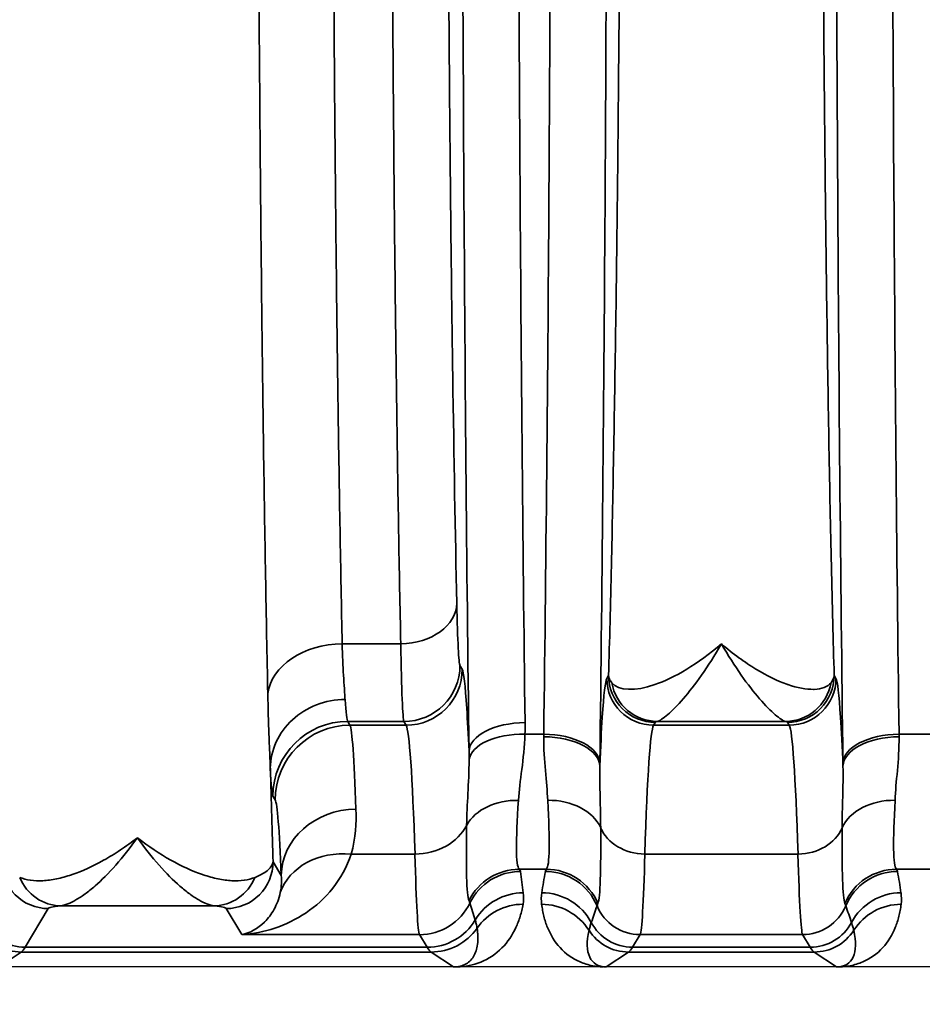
# Model space of a CAD drawing. Header units: millimetres. Extents: x 399 to 6233, y -1870 to 1602.
# Tile 161 of 256: x 5434 to 5444, y -568 to -557. Entities that reach past the tile are written whole.
import ezdxf

# ---------------------------------------------------------------- set-up
doc = ezdxf.new("R2010")
doc.units = ezdxf.units.MM
for name, color, linetype, lineweight in [('AM_5', 3, 'Continuous', 25), ('可見 (ISO)', 7, 'Continuous', 25), ('窄部可見 (ISO)', 7, 'Continuous', 35)]:
    doc.layers.add(name, color=color, linetype=linetype, lineweight=lineweight)
doc.styles.add('尺寸標註', font='romans.shx', dxfattribs={"bigfont": 'CHINESET.SHX'})
doc.dimstyles.new('CNS1$0', dxfattribs={"dimtxt": 2.5, "dimasz": 2.5, "dimexe": 1, "dimexo": 1, "dimgap": 1.5, "dimtad": 1, "dimtoh": 1, "dimdec": 1, "dimdsep": 46, "dimtxsty": '尺寸標註', "dimcen": 0, "dimclrd": 2, "dimclre": 2, "dimclrt": 1, "dimadec": 0, "dimazin": 2, "dimtp": 0.1, "dimtm": 0.1, "dimtfac": 0.71, "dimtdec": 1, "dimtmove": 0, "dimatfit": 0, "dimfxl": 0, "dimlwd": 13, "dimlwe": 13, "dimarcsym": 0})

# ---------------------------------------------------------------- blocks, each defined once
blk = doc.blocks.new('*D353')
at = {"layer": 'AM_5', "color": 2, "lineweight": 13}
for p, q in [((5378.359, -553.173), (5378.359, -588.806)), ((5539.059, -571.673), (5539.059, -588.806)), ((5536.559, -587.806), (5380.859, -587.806))]:
    blk.add_line(p, q, dxfattribs=at)
at = {"layer": 'AM_5', "color": 2, "lineweight": -2}
for points in [[(5380.859, -587.389), (5380.859, -588.223), (5378.359, -587.806)], [(5536.559, -587.389), (5536.559, -588.223), (5539.059, -587.806)]]:
    blk.add_solid(points, dxfattribs=at)
at = {"layer": 'Defpoints', "color": 0, "lineweight": -2}
for p in [(5378.359, -552.173), (5539.059, -570.673), (5378.359, -587.806)]:
    blk.add_point(p, dxfattribs=at)
at = {"layer": 'AM_5', "color": 1, "insert": (5458.709, -585.056), "char_height": 2.5, "attachment_point": 5, "style": '尺寸標註'}
blk.add_mtext('160.7', dxfattribs=at)

msp = doc.modelspace()

# ---------------------------------------------------------------- linework, layer by layer
at = {"layer": '可見 (ISO)'}
for p, q in [((5437.724, -562.673), (5437.724, -562.673)), ((5437.039, -566.923), (5437.039, -566.923)), ((5437.459, -566.923), (5437.459, -566.923)), ((5438.55, -566.923), (5438.55, -566.923)), ((5440.969, -566.923), (5440.969, -566.923)), ((5442.649, -566.923), (5442.649, -566.923)), ((5498.809, -567.573), (5394.309, -567.573))]:
    msp.add_line(p, q, dxfattribs=at)
for points, knots in [([(5438.979, -567.573), (5438.972, -567.573), (5438.964, -567.573), (5438.957, -567.573), (5438.951, -567.573), (5438.946, -567.573), (5438.942, -567.573)], [0.00000000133, 0.00000000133, 0.00000000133, 0.00000000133, 0.00002276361, 0.00002276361, 0.00002276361, 0.00004084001, 0.00004084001, 0.00004084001, 0.00004084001]), ([(5440.576, -567.573), (5440.57, -567.573), (5440.564, -567.573), (5440.557, -567.573), (5440.551, -567.573), (5440.546, -567.573), (5440.54, -567.573)], [-0.00000491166, -0.00000491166, -0.00000491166, -0.00000491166, 0.00001772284, 0.00001772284, 0.00001772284, 0.00003506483, 0.00003506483, 0.00003506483, 0.00003506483]), ([(5443.078, -567.573), (5443.071, -567.573), (5443.064, -567.573), (5443.057, -567.573), (5443.051, -567.573), (5443.046, -567.573), (5443.042, -567.573)], [0.00000000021, 0.00000000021, 0.00000000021, 0.00000000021, 0.00002113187, 0.00002113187, 0.00002113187, 0.0000394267, 0.0000394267, 0.0000394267, 0.0000394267])]:
    msp.add_open_spline(points, degree=3, knots=knots, dxfattribs=at)
at = {"layer": '窄部可見 (ISO)'}
for p, q in [((5437.708, -561.673), (5437.708, -561.673)), ((5437.751, -564.116), (5438.378, -564.116)), ((5439.011, -564.347), (5439.035, -564.387)), ((5440.583, -564.487), (5440.602, -564.456)), ((5443.016, -564.456), (5443.035, -564.487)), ((5438.411, -564.947), (5437.81, -564.947)), ((5437.81, -564.947), (5437.834, -564.987)), ((5437.834, -564.987), (5438.435, -564.987)), ((5438.435, -564.987), (5438.411, -564.947)), ((5441.102, -564.956), (5441.083, -564.987)), ((5441.083, -564.987), (5442.535, -564.987)), ((5442.495, -564.947), (5441.123, -564.947)), ((5442.535, -564.987), (5442.516, -564.956)), ((5439.707, -565.083), (5439.908, -565.083)), ((5443.709, -565.083), (5444.208, -565.083)), ((5437.034, -565.787), (5437.01, -565.746)), ((5438.53, -566.366), (5437.848, -566.366)), ((5442.629, -566.366), (5440.989, -566.366)), ((5437.011, -566.45), (5437.099, -566.595)), ((5439.936, -566.528), (5439.646, -566.528)), ((5444.236, -566.528), (5443.682, -566.528)), ((5436.381, -566.92), (5434.737, -566.92)), ((5434.606, -566.949), (5434.358, -567.363)), ((5436.678, -567.228), (5436.511, -566.949)), ((5438.578, -567.228), (5436.678, -567.228)), ((5438.66, -567.363), (5438.578, -567.228)), ((5440.939, -567.228), (5440.858, -567.363)), ((5442.678, -567.228), (5440.939, -567.228)), ((5442.76, -567.363), (5442.678, -567.228)), ((5434.358, -567.363), (5438.66, -567.363)), ((5440.858, -567.363), (5442.76, -567.363)), ((5434.315, -567.414), (5434.076, -567.573)), ((5438.703, -567.414), (5434.315, -567.414)), ((5438.942, -567.573), (5438.703, -567.414)), ((5440.815, -567.414), (5440.576, -567.573)), ((5442.803, -567.414), (5440.815, -567.414)), ((5443.042, -567.573), (5442.803, -567.414))]:
    msp.add_line(p, q, dxfattribs=at)
for centre, major_axis, ratio, start_param, end_param in [((5440.169, -552.173), (0, 25), 0.02145, 1.570796, 2.107631), ((5444.169, -552.173), (0, 25), 0.02145, 1.570796, 2.113408), ((5438.378, -563.682), (0.6, 0.013), 0.722333, 4.696582, 6.252897), ((5437.751, -564.694), (-0.8, -0.016), 0.722346, 4.697849, 6.176788), ((5438.411, -564.347), (-0.515, -0.309), 0.999172, 1.030857, 2.600922), ((5438.435, -564.387), (-0.515, -0.309), 0.999172, 1.030857, 2.600922), ((5441.083, -564.487), (-0.429, 0.257), 0.999172, 0.54067, 2.110736), ((5442.535, -564.487), (0.429, 0.257), 0.999172, 4.17245, 5.742515), ((5441.123, -564.447), (0.117, -0.486), 0.989056, 4.648351, 6.04438), ((5442.495, -564.447), (-0.117, -0.486), 0.989056, 0.238805, 1.634834), ((5437.813, -561.947), (0, -3.002), 0.026524, 5.881833, 6.248295), ((5437.81, -565.746), (-0.686, -0.412), 0.999172, 4.17245, 5.742515), ((5437.834, -565.787), (-0.686, -0.412), 0.999172, 4.17245, 5.742515), ((5437.837, -571.396), (0.008, -6.414), 0.020853, 2.604411, 3.102885), ((5438.429, -572.986), (0, 8.003), 0.022512, 5.68634, 6.248297), ((5439.708, -565.266), (-0.6, -0.007), 0.511389, 4.706014, 6.258813), ((5441.089, -572.986), (0, 8.003), 0.022251, 0.034889, 0.596848), ((5442.529, -572.986), (0, 8.003), 0.022251, 5.686337, 6.248296), ((5439.707, -565.393), (-0.6, 0.017), 0.516223, 4.726998, 6.223647), ((5439.86, -563.924), (-0.008, -2.509), 0.023353, 1.07871, 1.090792), ((5439.908, -565.393), (0.6, -0.008), 0.516344, 0.024457, 1.577318), ((5439.908, -565.425), (0.6, -0.008), 0.525274, 0.024614, 1.577589), ((5443.709, -565.393), (-0.6, -0.008), 0.516344, 4.705867, 6.258728), ((5443.71, -565.425), (-0.6, -0.008), 0.525274, 4.705596, 6.258572), ((5443.758, -563.924), (-0.008, 2.509), 0.023353, 2.050802, 2.062884), ((5437.029, -564.34), (-0.085, 3.985), 0.018404, 1.851747, 2.12822), ((5437.009, -562.755), (0.004, -2.994), 0.023422, 5.830219, 6.244053), ((5440.46, -564.002), (-0.008, -3.01), 0.019461, 1.078669, 1.09077), ((5443.158, -564.002), (-0.008, 3.01), 0.019461, 2.050825, 2.062926), ((5437.037, -571.555), (-0.008, 5.773), 0.02317, 5.745997, 6.244471), ((5439.637, -566.242), (-0.599, 0.031), 0.751758, 4.750994, 5.926954), ((5439.951, -566.242), (0.6, 0.023), 0.752166, 0.306707, 1.54183), ((5443.667, -566.242), (-0.6, 0.023), 0.752166, 4.741355, 5.976479), ((5437.898, -566.595), (-0.799, -0.032), 0.886923, 4.676703, 6.237832), ((5438.53, -565.87), (-0.6, -0.018), 0.826915, 1.545318, 2.720266), ((5440.989, -565.952), (-0.5, 0.015), 0.826915, 0.361643, 1.596274), ((5442.629, -565.952), (0.5, 0.015), 0.826915, 4.686911, 5.921542), ((5437.848, -567.028), (-0.77, 0.217), 0.816863, 4.938539, 6.229754), ((5438.576, -563.114), (0.005, -4.117), 0.020059, 5.623101, 6.245119), ((5440.942, -563.114), (-0.005, -4.117), 0.020515, 0.038068, 0.660085), ((5442.676, -563.114), (0.005, -4.117), 0.020515, 5.6231, 6.245118), ((5434.737, -566.42), (0.055, -0.497), 0.952368, 5.00826, 6.168491), ((5436.381, -566.42), (-0.055, -0.497), 0.952368, 0.114694, 1.274926), ((5439.646, -567.127), (-0.462, -0.383), 0.997094, 4.022529, 5.135982), ((5439.658, -567.151), (-0.593, -0.094), 0.998229, 4.555036, 5.673797), ((5429.588, -566.557), (10.07, 0), 0.058758, 0.009209, 0.048451), ((5438.814, -565.891), (-0.629, 2.073), 0.310752, 4.177364, 4.295469), ((5440.666, -566.041), (0.583, 1.898), 0.300773, 1.934402, 2.061197), ((5451.603, -566.559), (-11.679, 0), 0.058758, 6.23842, 6.27237), ((5439.925, -567.151), (-0.59, 0.11), 0.998212, 3.721475, 4.896388), ((5439.936, -567.127), (-0.477, 0.364), 0.997266, 4.194851, 5.363923), ((5443.682, -567.127), (0.477, 0.364), 0.997266, 0.919263, 2.088334), ((5443.693, -567.151), (0.59, 0.11), 0.998212, 1.386797, 2.56171), ((5432.015, -566.559), (11.679, 0), 0.058758, 0.010815, 0.044766), ((5442.952, -566.041), (-0.583, 1.898), 0.300773, 4.221988, 4.348784), ((5439.689, -567.379), (-0.596, -0.067), 0.99825, 4.600326, 5.631261), ((5439.887, -567.379), (-0.594, 0.083), 0.998238, 3.769539, 4.851199), ((5443.731, -567.379), (0.594, 0.083), 0.998238, 1.431986, 2.513646), ((5438.578, -566.628), (-0.515, -0.309), 0.999172, 1.030857, 2.149979), ((5434.947, -559.29), (4.172, -7.61), 0.009939, 0.048768, 0.091866), ((2579.188, -569.633), (2860.258, 0.716), 0.046839, 0.013782, 0.015139), ((5439.686, -567.502), (-0.591, 0.105), 0.998218, 4.888081, 5.84797), ((5439.885, -567.502), (-0.595, -0.075), 0.998245, 3.58034, 4.5867), ((8568.339, -570.121), (-3128.282, 0.854), 0.045755, 6.266788, 6.268029), ((5443.489, -559.103), (-3.014, -7.827), 0.001618, 6.189135, 6.234176), ((5440.939, -566.728), (-0.429, 0.257), 0.999172, 0.935442, 2.110736), ((5442.678, -566.728), (0.429, 0.257), 0.999172, 4.17245, 5.347743), ((5440.128, -559.103), (3.014, -7.827), 0.001618, 0.049009, 0.09405), ((2315.279, -570.121), (3128.282, 0.854), 0.045755, 0.015157, 0.016397), ((5443.733, -567.502), (0.595, -0.075), 0.998245, 1.696485, 2.702846), ((5434.358, -566.863), (0.429, -0.257), 0.999172, 4.17032, 5.252328), ((5438.66, -566.763), (-0.515, -0.309), 0.999172, 1.030857, 2.06212), ((5438.703, -566.814), (-0.333, -0.499), 0.999683, 0.588111, 1.548236), ((5440.858, -566.863), (-0.429, 0.257), 0.999172, 1.028727, 2.110736), ((5442.76, -566.863), (0.429, 0.257), 0.999172, 4.17245, 5.254458), ((5434.315, -566.914), (0.277, -0.416), 0.999683, 4.688411, 5.695074), ((5441.09, -566.731), (-0.641, -0.802), 0.399262, 5.585689, 6.592352), ((5440.815, -566.914), (-0.277, 0.416), 0.999683, 1.546818, 2.553481), ((5442.803, -566.914), (0.277, 0.416), 0.999683, 3.729704, 4.736367), ((5442.528, -566.731), (0.641, -0.802), 0.399262, 5.974018, 6.980681), ((5434.285, -467.381), (0, -100.043), 0.020838, 0.01396, 0.034899), ((5438.732, -467.381), (0, -100.043), 0.020817, 6.248286, 6.269226), ((5440.785, -467.381), (0, -100.043), 0.020838, 0.01396, 0.034899), ((5442.832, -467.381), (0, -100.043), 0.020838, 6.248286, 6.269226)]:
    msp.add_ellipse(centre, major_axis=major_axis, ratio=ratio, start_param=start_param, end_param=end_param, dxfattribs=at)
for points, knots in [([(5440.508, -538.954), (5440.533, -540.937), (5440.553, -543.082), (5440.566, -545.313), (5440.579, -547.543), (5440.585, -549.858), (5440.585, -552.173), (5440.585, -554.489), (5440.579, -556.804), (5440.566, -559.034), (5440.553, -561.264), (5440.533, -563.41), (5440.508, -565.393)], [2.598981, 2.598981, 2.598981, 2.598981, 2.870287, 2.870287, 2.870287, 3.141593, 3.141593, 3.141593, 3.412899, 3.412899, 3.412899, 3.684204, 3.684204, 3.684204, 3.684204]), ([(5439.908, -565.083), (5439.933, -563.147), (5439.953, -561.051), (5439.979, -556.695), (5439.985, -554.434), (5439.985, -549.913), (5439.979, -547.652), (5439.953, -543.296), (5439.933, -541.2), (5439.908, -539.264)], [2.598981, 2.598981, 2.598981, 2.598981, 2.870287, 2.870287, 3.141593, 3.141593, 3.412899, 3.412899, 3.684204, 3.684204, 3.684204, 3.684204]), ([(5436.955, -564.649), (5436.938, -563.848), (5436.923, -562.971), (5436.909, -562.02), (5436.909, -562.013), (5436.909, -562.007), (5436.909, -562), (5436.902, -561.527), (5436.896, -561.036), (5436.89, -560.536), (5436.89, -560.53), (5436.89, -560.523), (5436.89, -560.517), (5436.885, -560.015), (5436.879, -559.502), (5436.875, -558.978), (5436.875, -558.972), (5436.875, -558.966), (5436.875, -558.96), (5436.87, -558.434), (5436.866, -557.897), (5436.862, -557.347), (5436.862, -557.342), (5436.862, -557.337), (5436.862, -557.332), (5436.859, -556.782), (5436.856, -556.217), (5436.853, -555.649), (5436.853, -555.645), (5436.853, -555.641), (5436.853, -555.637), (5436.848, -554.495), (5436.846, -553.338), (5436.846, -552.167), (5436.846, -550.993), (5436.848, -549.84), (5436.853, -548.706), (5436.856, -548.14), (5436.859, -547.579), (5436.862, -547.023), (5436.866, -546.467), (5436.87, -545.915), (5436.875, -545.382), (5436.875, -545.378), (5436.875, -545.375), (5436.875, -545.371), (5436.884, -544.308), (5436.896, -543.302), (5436.909, -542.353), (5436.909, -542.349), (5436.909, -542.344), (5436.909, -542.34), (5436.916, -541.868), (5436.923, -541.41), (5436.93, -540.97), (5436.93, -540.966), (5436.931, -540.961), (5436.931, -540.957), (5436.938, -540.518), (5436.946, -540.097), (5436.955, -539.698)], [0, 0, 0, 0, 0.00347114, 0.00347114, 0.00347114, 0.00349482, 0.00349482, 0.00349482, 0.00522004, 0.00522004, 0.00522004, 0.00524223, 0.00524223, 0.00524223, 0.00697026, 0.00697026, 0.00697026, 0.00698964, 0.00698964, 0.00698964, 0.00872109, 0.00872109, 0.00872109, 0.00873705, 0.00873705, 0.00873705, 0.01047215, 0.01047215, 0.01047215, 0.01048446, 0.01048446, 0.01048446, 0.01397514, 0.01397514, 0.01397514, 0.01747409, 0.01747409, 0.01747409, 0.0192215, 0.0192215, 0.0192215, 0.02096891, 0.02096891, 0.02096891, 0.02098034, 0.02098034, 0.02098034, 0.02446373, 0.02446373, 0.02446373, 0.02448025, 0.02448025, 0.02448025, 0.02621114, 0.02621114, 0.02621114, 0.02622776, 0.02622776, 0.02622776, 0.02795855, 0.02795855, 0.02795855, 0.02795855]), ([(5440.602, -564.456), (5440.612, -564.088), (5440.623, -563.688), (5440.632, -563.279), (5440.641, -562.883), (5440.649, -562.457), (5440.657, -562.013), (5440.665, -561.56), (5440.673, -561.086), (5440.68, -560.588), (5440.687, -560.091), (5440.693, -559.566), (5440.699, -559.038), (5440.702, -558.776), (5440.704, -558.511), (5440.707, -558.242), (5440.709, -557.969), (5440.712, -557.692), (5440.714, -557.412), (5440.718, -556.856), (5440.722, -556.286), (5440.725, -555.704), (5440.73, -554.54), (5440.733, -553.362), (5440.733, -552.173), (5440.733, -550.985), (5440.73, -549.808), (5440.725, -548.643), (5440.72, -547.767), (5440.714, -546.92), (5440.707, -546.105), (5440.704, -545.836), (5440.702, -545.571), (5440.699, -545.309), (5440.693, -544.781), (5440.687, -544.256), (5440.68, -543.759), (5440.673, -543.261), (5440.665, -542.786), (5440.657, -542.334), (5440.649, -541.89), (5440.641, -541.464), (5440.632, -541.068), (5440.623, -540.659), (5440.612, -540.259), (5440.602, -539.891)], [0.0294093, 0.0294093, 0.0294093, 0.0294093, 0.089244, 0.089244, 0.089244, 0.1470574, 0.1470574, 0.1470574, 0.2058814, 0.2058814, 0.2058814, 0.2647055, 0.2647055, 0.2647055, 0.2938656, 0.2938656, 0.2938656, 0.3235296, 0.3235296, 0.3235296, 0.3823536, 0.3823536, 0.3823536, 0.5, 0.5, 0.5, 0.6176498, 0.6176498, 0.6176498, 0.7061501, 0.7061501, 0.7061501, 0.735298, 0.735298, 0.735298, 0.794122, 0.794122, 0.794122, 0.8529461, 0.8529461, 0.8529461, 0.9107639, 0.9107639, 0.9107639, 0.9705942, 0.9705942, 0.9705942, 0.9705942]), ([(5443.016, -539.891), (5443.005, -540.259), (5442.995, -540.659), (5442.986, -541.068), (5442.977, -541.464), (5442.968, -541.89), (5442.96, -542.334), (5442.952, -542.786), (5442.945, -543.261), (5442.938, -543.759), (5442.931, -544.256), (5442.924, -544.781), (5442.919, -545.309), (5442.916, -545.571), (5442.913, -545.836), (5442.911, -546.105), (5442.908, -546.378), (5442.906, -546.655), (5442.904, -546.935), (5442.9, -547.491), (5442.896, -548.061), (5442.893, -548.643), (5442.887, -549.807), (5442.884, -550.985), (5442.884, -552.173), (5442.884, -553.362), (5442.887, -554.539), (5442.893, -555.704), (5442.898, -556.58), (5442.903, -557.427), (5442.911, -558.242), (5442.913, -558.51), (5442.916, -558.776), (5442.919, -559.038), (5442.924, -559.566), (5442.931, -560.091), (5442.938, -560.588), (5442.945, -561.086), (5442.952, -561.56), (5442.96, -562.013), (5442.968, -562.457), (5442.977, -562.883), (5442.986, -563.279), (5442.995, -563.688), (5443.005, -564.088), (5443.016, -564.456)], [0.0294093, 0.0294093, 0.0294093, 0.0294093, 0.089244, 0.089244, 0.089244, 0.1470574, 0.1470574, 0.1470574, 0.2058814, 0.2058814, 0.2058814, 0.2647055, 0.2647055, 0.2647055, 0.2938656, 0.2938656, 0.2938656, 0.3235296, 0.3235296, 0.3235296, 0.3823536, 0.3823536, 0.3823536, 0.5, 0.5, 0.5, 0.6176498, 0.6176498, 0.6176498, 0.7061501, 0.7061501, 0.7061501, 0.735298, 0.735298, 0.735298, 0.794122, 0.794122, 0.794122, 0.8529461, 0.8529461, 0.8529461, 0.9107639, 0.9107639, 0.9107639, 0.9705942, 0.9705942, 0.9705942, 0.9705942]), ([(5437.751, -540.231), (5437.743, -540.618), (5437.735, -541.025), (5437.72, -541.876), (5437.713, -542.321), (5437.694, -543.691), (5437.683, -544.658), (5437.669, -546.19), (5437.665, -546.717), (5437.658, -547.781), (5437.655, -548.317), (5437.648, -549.941), (5437.645, -551.043), (5437.645, -553.283), (5437.648, -554.39), (5437.655, -556.03), (5437.658, -556.574), (5437.665, -557.635), (5437.669, -558.154), (5437.678, -559.17), (5437.683, -559.667), (5437.694, -560.638), (5437.7, -561.115), (5437.72, -562.494), (5437.735, -563.341), (5437.751, -564.116)], [0, 0, 0, 0, 0.00167714, 0.00167714, 0.00335428, 0.00335428, 0.00670856, 0.00670856, 0.0083857, 0.0083857, 0.01006285, 0.01006285, 0.01341713, 0.01341713, 0.01677141, 0.01677141, 0.01844855, 0.01844855, 0.02012569, 0.02012569, 0.02180283, 0.02180283, 0.02347997, 0.02347997, 0.02683425, 0.02683425, 0.02683425, 0.02683425]), ([(5438.378, -564.116), (5438.361, -563.347), (5438.347, -562.497), (5438.334, -561.582), (5438.321, -560.668), (5438.31, -559.689), (5438.302, -558.666), (5438.293, -557.644), (5438.286, -556.577), (5438.281, -555.487), (5438.277, -554.398), (5438.275, -553.286), (5438.275, -552.173)], [5.4758956, 5.4758956, 5.4758956, 5.4758956, 5.677718, 5.677718, 5.677718, 5.8795404, 5.8795404, 5.8795404, 6.0813629, 6.0813629, 6.0813629, 6.2831853, 6.2831853, 6.2831853, 6.2831853]), ([(5438.875, -552.173), (5438.875, -553.245), (5438.877, -554.317), (5438.886, -556.417), (5438.893, -557.445), (5438.91, -559.416), (5438.921, -560.359), (5438.947, -562.122), (5438.961, -562.941), (5438.978, -563.682)], [0, 0, 0, 0, 0.2018224, 0.2018224, 0.4036449, 0.4036449, 0.6054673, 0.6054673, 0.8072897, 0.8072897, 0.8072897, 0.8072897]), ([(5439.108, -565.266), (5439.083, -563.297), (5439.064, -561.171), (5439.052, -558.963), (5439.039, -556.754), (5439.032, -554.464), (5439.032, -552.173)], [5.7463508, 5.7463508, 5.7463508, 5.7463508, 6.0147681, 6.0147681, 6.0147681, 6.2831853, 6.2831853, 6.2831853, 6.2831853]), ([(5443.11, -565.393), (5443.084, -563.41), (5443.065, -561.264), (5443.052, -559.034), (5443.039, -556.804), (5443.032, -554.489), (5443.032, -552.173)], [5.7405735, 5.7405735, 5.7405735, 5.7405735, 6.0118794, 6.0118794, 6.0118794, 6.2831853, 6.2831853, 6.2831853, 6.2831853]), ([(5438.978, -563.682), (5438.982, -563.884), (5438.987, -564.047), (5438.998, -564.273), (5439.004, -564.337), (5439.011, -564.347)], [0.8072897, 0.8072897, 0.8072897, 0.8072897, 1.1715897, 1.1715897, 1.5358897, 1.5358897, 1.5358897, 1.5358897]), ([(5437.751, -564.116), (5437.754, -564.242), (5437.759, -564.354), (5437.765, -564.453), (5437.768, -564.504), (5437.771, -564.551), (5437.774, -564.595), (5437.775, -564.616), (5437.777, -564.637), (5437.778, -564.656), (5437.779, -564.666), (5437.779, -564.676), (5437.78, -564.685), (5437.781, -564.694), (5437.781, -564.702), (5437.782, -564.71)], [0, 0, 0, 0, 0.000540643, 0.000540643, 0.000540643, 0.000815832, 0.000815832, 0.000815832, 0.000951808, 0.000951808, 0.000951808, 0.001019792, 0.001019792, 0.001019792, 0.001081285, 0.001081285, 0.001081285, 0.001081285]), ([(5440.636, -564.532), (5440.709, -564.62), (5440.886, -564.625), (5441.097, -564.553), (5441.307, -564.48), (5441.559, -564.33), (5441.809, -564.116)], [0, 0, 0, 0, 0.00119489, 0.00119489, 0.00119489, 0.002389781, 0.002389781, 0.002389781, 0.002389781]), ([(5441.809, -564.116), (5441.738, -564.24), (5441.666, -564.352), (5441.597, -564.451), (5441.529, -564.548), (5441.463, -564.631), (5441.403, -564.702), (5441.341, -564.773), (5441.283, -564.832), (5441.235, -564.873), (5441.186, -564.915), (5441.146, -564.94), (5441.123, -564.947)], [-0.000011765, -0.000011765, -0.000011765, -0.000011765, 0.000565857, 0.000565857, 0.000565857, 0.001135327, 0.001135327, 0.001135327, 0.001714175, 0.001714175, 0.001714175, 0.002298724, 0.002298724, 0.002298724, 0.002298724]), ([(5441.809, -564.116), (5441.871, -564.17), (5441.934, -564.219), (5441.996, -564.265), (5442.058, -564.31), (5442.119, -564.351), (5442.179, -564.388), (5442.295, -564.458), (5442.406, -564.512), (5442.51, -564.549), (5442.513, -564.55), (5442.517, -564.551), (5442.52, -564.552), (5442.623, -564.588), (5442.717, -564.605), (5442.795, -564.603), (5442.798, -564.603), (5442.8, -564.603), (5442.803, -564.603), (5442.883, -564.6), (5442.946, -564.576), (5442.982, -564.532)], [-0.000011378, -0.000011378, -0.000011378, -0.000011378, 0.000287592, 0.000287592, 0.000287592, 0.000586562, 0.000586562, 0.000586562, 0.001165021, 0.001165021, 0.001165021, 0.001184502, 0.001184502, 0.001184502, 0.001762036, 0.001762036, 0.001762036, 0.001782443, 0.001782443, 0.001782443, 0.002380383, 0.002380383, 0.002380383, 0.002380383]), ([(5442.495, -564.947), (5442.472, -564.94), (5442.433, -564.916), (5442.385, -564.875), (5442.337, -564.834), (5442.279, -564.776), (5442.218, -564.705), (5442.156, -564.634), (5442.09, -564.549), (5442.021, -564.45), (5441.952, -564.352), (5441.88, -564.239), (5441.809, -564.116)], [0, 0, 0, 0, 0.000572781, 0.000572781, 0.000572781, 0.001145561, 0.001145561, 0.001145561, 0.001718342, 0.001718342, 0.001718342, 0.002291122, 0.002291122, 0.002291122, 0.002291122]), ([(5439.035, -564.387), (5439.051, -564.415), (5439.068, -564.557), (5439.084, -564.808), (5439.092, -564.934), (5439.1, -565.088), (5439.108, -565.266)], [4.7472956, 4.7472956, 4.7472956, 4.7472956, 5.0281005, 5.0281005, 5.0281005, 5.1696589, 5.1696589, 5.1696589, 5.1696589]), ([(5440.508, -565.425), (5440.516, -565.219), (5440.525, -565.044), (5440.534, -564.903), (5440.55, -564.655), (5440.567, -564.515), (5440.583, -564.487)], [4.2369849, 4.2369849, 4.2369849, 4.2369849, 4.3966729, 4.3966729, 4.3966729, 4.6774824, 4.6774824, 4.6774824, 4.6774824]), ([(5440.602, -564.456), (5440.602, -564.456), (5440.602, -564.459), (5440.602, -564.461), (5440.602, -564.462), (5440.603, -564.464), (5440.603, -564.465), (5440.603, -564.468), (5440.604, -564.472), (5440.605, -564.475), (5440.607, -564.481), (5440.609, -564.487), (5440.612, -564.494), (5440.617, -564.506), (5440.625, -564.519), (5440.636, -564.532)], [-0.00000006, -0.00000006, -0.00000006, -0.00000006, 0.0000185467, 0.0000185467, 0.0000185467, 0.0000394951, 0.0000394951, 0.0000394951, 0.0000814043, 0.0000814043, 0.0000814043, 0.0001653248, 0.0001653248, 0.0001653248, 0.0003340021, 0.0003340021, 0.0003340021, 0.0003340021]), ([(5441.102, -564.956), (5440.971, -564.956), (5440.841, -564.902), (5440.748, -564.809), (5440.656, -564.717), (5440.602, -564.587), (5440.602, -564.456)], [0, 0, 0, 0, 0.5, 0.5, 0.5, 1, 1, 1, 1]), ([(5442.516, -564.956), (5442.647, -564.956), (5442.777, -564.902), (5442.869, -564.809), (5442.962, -564.717), (5443.016, -564.587), (5443.016, -564.456)], [0, 0, 0, 0, 0.5, 0.5, 0.5, 1, 1, 1, 1]), ([(5443.035, -564.487), (5443.051, -564.515), (5443.068, -564.655), (5443.084, -564.903), (5443.093, -565.044), (5443.102, -565.219), (5443.11, -565.425)], [4.7472956, 4.7472956, 4.7472956, 4.7472956, 5.0281051, 5.0281051, 5.0281051, 5.1877931, 5.1877931, 5.1877931, 5.1877931]), ([(5436.982, -565.447), (5436.981, -565.436), (5436.981, -565.422), (5436.98, -565.409), (5436.98, -565.395), (5436.979, -565.381), (5436.979, -565.367), (5436.977, -565.338), (5436.976, -565.309), (5436.975, -565.278), (5436.972, -565.218), (5436.97, -565.154), (5436.967, -565.087), (5436.962, -564.953), (5436.958, -564.806), (5436.955, -564.649)], [0.000000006, 0.000000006, 0.000000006, 0.000000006, 0.000078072, 0.000078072, 0.000078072, 0.000163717, 0.000163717, 0.000163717, 0.000335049, 0.000335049, 0.000335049, 0.000678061, 0.000678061, 0.000678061, 0.001367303, 0.001367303, 0.001367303, 0.001367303]), ([(5437.782, -564.71), (5437.573, -564.712), (5437.366, -564.792), (5437.218, -564.928), (5437.07, -565.064), (5436.984, -565.255), (5436.982, -565.447)], [0, 0, 0, 0, 0.5, 0.5, 0.5, 1, 1, 1, 1]), ([(5439.951, -565.791), (5439.946, -565.692), (5439.935, -565.585), (5439.925, -565.472), (5439.915, -565.359), (5439.906, -565.238), (5439.908, -565.11)], [0, 0, 0, 0, 0.000446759, 0.000446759, 0.000446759, 0.000893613, 0.000893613, 0.000893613, 0.000893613]), ([(5443.71, -565.11), (5443.712, -565.238), (5443.702, -565.359), (5443.692, -565.472), (5443.682, -565.585), (5443.671, -565.692), (5443.667, -565.791)], [0, 0, 0, 0, 0.000446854, 0.000446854, 0.000446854, 0.000893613, 0.000893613, 0.000893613, 0.000893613]), ([(5440.508, -565.425), (5440.505, -565.538), (5440.508, -565.646), (5440.511, -565.752), (5440.514, -565.866), (5440.517, -565.976), (5440.517, -566.084)], [0.000000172, 0.000000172, 0.000000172, 0.000000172, 0.000500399, 0.000500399, 0.000500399, 0.001035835, 0.001035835, 0.001035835, 0.001035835]), ([(5443.101, -566.084), (5443.101, -565.976), (5443.104, -565.866), (5443.107, -565.752), (5443.11, -565.646), (5443.113, -565.538), (5443.11, -565.425)], [0, 0, 0, 0, 0.000535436, 0.000535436, 0.000535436, 0.001035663, 0.001035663, 0.001035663, 0.001035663]), ([(5439.637, -565.79), (5439.624, -566.006), (5439.615, -566.184), (5439.616, -566.434), (5439.627, -566.509), (5439.646, -566.528)], [0.000931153, 0.000931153, 0.000931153, 0.000931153, 0.001928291, 0.001928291, 0.002925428, 0.002925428, 0.002925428, 0.002925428]), ([(5439.936, -566.528), (5439.954, -566.509), (5439.964, -566.435), (5439.966, -566.309), (5439.968, -566.183), (5439.961, -566.01), (5439.951, -565.791)], [0, 0, 0, 0, 0.000987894, 0.000987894, 0.000987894, 0.001975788, 0.001975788, 0.001975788, 0.001975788]), ([(5443.667, -565.791), (5443.657, -566.01), (5443.65, -566.184), (5443.652, -566.31), (5443.654, -566.436), (5443.664, -566.509), (5443.682, -566.528)], [0, 0, 0, 0, 0.000987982, 0.000987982, 0.000987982, 0.001975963, 0.001975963, 0.001975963, 0.001975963]), ([(5439.109, -566.865), (5439.095, -566.832), (5439.086, -566.746), (5439.082, -566.61), (5439.079, -566.474), (5439.08, -566.285), (5439.083, -566.056)], [0, 0, 0, 0, 0.001126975, 0.001126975, 0.001126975, 0.002257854, 0.002257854, 0.002257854, 0.002257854]), ([(5440.517, -566.084), (5440.518, -566.315), (5440.518, -566.5), (5440.513, -566.637), (5440.509, -566.775), (5440.5, -566.861), (5440.487, -566.895)], [0, 0, 0, 0, 0.001125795, 0.001125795, 0.001125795, 0.00225159, 0.00225159, 0.00225159, 0.00225159]), ([(5443.131, -566.895), (5443.118, -566.861), (5443.11, -566.775), (5443.1, -566.501), (5443.099, -566.315), (5443.101, -566.084)], [0, 0, 0, 0, 0.001138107, 0.001138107, 0.002276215, 0.002276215, 0.002276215, 0.002276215]), ([(5434.3, -566.615), (5434.37, -566.644), (5434.454, -566.655), (5434.547, -566.651), (5434.594, -566.648), (5434.643, -566.642), (5434.695, -566.631), (5434.746, -566.62), (5434.8, -566.606), (5434.854, -566.587), (5434.857, -566.586), (5434.86, -566.586), (5434.862, -566.585), (5434.97, -566.548), (5435.082, -566.497), (5435.198, -566.432), (5435.257, -566.399), (5435.317, -566.362), (5435.377, -566.322), (5435.438, -566.282), (5435.499, -566.237), (5435.559, -566.191)], [0, 0, 0, 0, 0.000553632, 0.000553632, 0.000553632, 0.000830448, 0.000830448, 0.000830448, 0.001107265, 0.001107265, 0.001107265, 0.001120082, 0.001120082, 0.001120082, 0.001660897, 0.001660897, 0.001660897, 0.001937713, 0.001937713, 0.001937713, 0.002214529, 0.002214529, 0.002214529, 0.002214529]), ([(5435.559, -566.191), (5435.404, -566.408), (5435.249, -566.582), (5435.106, -566.707), (5435.069, -566.739), (5435.033, -566.768), (5434.999, -566.793), (5434.965, -566.818), (5434.932, -566.839), (5434.901, -566.857), (5434.84, -566.892), (5434.784, -566.914), (5434.737, -566.92)], [-0.000011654, -0.000011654, -0.000011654, -0.000011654, 0.001084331, 0.001084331, 0.001084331, 0.001367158, 0.001367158, 0.001367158, 0.001642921, 0.001642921, 0.001642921, 0.002194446, 0.002194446, 0.002194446, 0.002194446]), ([(5435.559, -566.191), (5435.799, -566.377), (5436.038, -566.51), (5436.256, -566.585), (5436.258, -566.586), (5436.26, -566.586), (5436.263, -566.587), (5436.318, -566.606), (5436.371, -566.62), (5436.423, -566.631), (5436.474, -566.642), (5436.524, -566.648), (5436.571, -566.651), (5436.664, -566.656), (5436.747, -566.644), (5436.818, -566.615)], [-0.000011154, -0.000011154, -0.000011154, -0.000011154, 0.001103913, 0.001103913, 0.001103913, 0.001116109, 0.001116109, 0.001116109, 0.001397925, 0.001397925, 0.001397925, 0.001679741, 0.001679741, 0.001679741, 0.002243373, 0.002243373, 0.002243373, 0.002243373]), ([(5436.381, -566.92), (5436.334, -566.914), (5436.278, -566.892), (5436.216, -566.857), (5436.185, -566.839), (5436.153, -566.818), (5436.119, -566.793), (5436.085, -566.768), (5436.05, -566.74), (5436.014, -566.709), (5435.943, -566.647), (5435.868, -566.572), (5435.791, -566.485), (5435.715, -566.398), (5435.636, -566.299), (5435.559, -566.191)], [0, 0, 0, 0, 0.000545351, 0.000545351, 0.000545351, 0.000818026, 0.000818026, 0.000818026, 0.001090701, 0.001090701, 0.001090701, 0.001636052, 0.001636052, 0.001636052, 0.002181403, 0.002181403, 0.002181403, 0.002181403]), ([(5437.848, -566.366), (5437.802, -566.507), (5437.733, -566.627), (5437.65, -566.731), (5437.567, -566.836), (5437.468, -566.923), (5437.364, -566.994), (5437.258, -567.065), (5437.146, -567.12), (5437.03, -567.159), (5436.915, -567.197), (5436.797, -567.22), (5436.678, -567.228)], [0, 0, 0, 0, 0.000755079, 0.000755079, 0.000755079, 0.001517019, 0.001517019, 0.001517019, 0.002289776, 0.002289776, 0.002289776, 0.003053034, 0.003053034, 0.003053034, 0.003053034]), ([(5434.106, -566.45), (5434.107, -566.581), (5434.16, -566.71), (5434.253, -566.803), (5434.345, -566.895), (5434.475, -566.949), (5434.606, -566.949)], [0, 0, 0, 0, 0.5, 0.5, 0.5, 1, 1, 1, 1]), ([(5436.511, -566.949), (5436.642, -566.949), (5436.772, -566.895), (5436.865, -566.803), (5436.957, -566.71), (5437.011, -566.581), (5437.011, -566.45)], [0, 0, 0, 0, 0.5, 0.5, 0.5, 1, 1, 1, 1]), ([(5436.818, -566.615), (5436.882, -566.589), (5436.927, -566.562), (5436.991, -566.506), (5437.008, -566.478), (5437.011, -566.45)], [0, 0, 0, 0, 0.000505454, 0.000505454, 0.001010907, 0.001010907, 0.001010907, 0.001010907]), ([(5436.678, -567.228), (5436.762, -567.21), (5436.846, -567.166), (5436.919, -567.093), (5436.92, -567.092), (5436.921, -567.091), (5436.922, -567.09), (5436.959, -567.053), (5436.993, -567.009), (5437.022, -566.956), (5437.051, -566.905), (5437.074, -566.846), (5437.089, -566.777)], [-0.000015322, -0.000015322, -0.000015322, -0.000015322, 0.001547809, 0.001547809, 0.001547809, 0.001566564, 0.001566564, 0.001566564, 0.002347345, 0.002347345, 0.002347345, 0.00311094, 0.00311094, 0.00311094, 0.00311094]), ([(5439.686, -566.903), (5439.682, -566.926), (5439.678, -566.947), (5439.673, -566.968), (5439.668, -566.989), (5439.662, -567.01), (5439.656, -567.031), (5439.643, -567.073), (5439.627, -567.114), (5439.609, -567.153), (5439.571, -567.234), (5439.522, -567.308), (5439.461, -567.37), (5439.396, -567.435), (5439.318, -567.487), (5439.233, -567.521), (5439.153, -567.553), (5439.067, -567.57), (5438.979, -567.573)], [2.1824074, 2.1824074, 2.1824074, 2.1824074, 2.2367975, 2.2367975, 2.2367975, 2.2916359, 2.2916359, 2.2916359, 2.402879, 2.402879, 2.402879, 2.6334858, 2.6334858, 2.6334858, 2.8796968, 2.8796968, 2.8796968, 3.1108341, 3.1108341, 3.1108341, 3.1108341]), ([(5440.54, -567.573), (5440.504, -567.572), (5440.467, -567.568), (5440.432, -567.561), (5440.385, -567.552), (5440.339, -567.538), (5440.296, -567.52), (5440.215, -567.485), (5440.142, -567.433), (5440.082, -567.367), (5440.025, -567.305), (5439.981, -567.231), (5439.948, -567.152), (5439.933, -567.113), (5439.92, -567.073), (5439.909, -567.032), (5439.904, -567.011), (5439.9, -566.991), (5439.896, -566.97), (5439.892, -566.948), (5439.888, -566.926), (5439.885, -566.903)], [3.1737609, 3.1737609, 3.1737609, 3.1737609, 3.2784434, 3.2784434, 3.2784434, 3.4153698, 3.4153698, 3.4153698, 3.6706773, 3.6706773, 3.6706773, 3.9118795, 3.9118795, 3.9118795, 4.0298953, 4.0298953, 4.0298953, 4.0886311, 4.0886311, 4.0886311, 4.1473165, 4.1473165, 4.1473165, 4.1473165]), ([(5443.733, -566.903), (5443.73, -566.926), (5443.726, -566.948), (5443.722, -566.97), (5443.718, -566.991), (5443.714, -567.011), (5443.708, -567.032), (5443.698, -567.073), (5443.685, -567.113), (5443.669, -567.152), (5443.637, -567.231), (5443.592, -567.305), (5443.536, -567.367), (5443.476, -567.433), (5443.403, -567.485), (5443.322, -567.52), (5443.279, -567.538), (5443.233, -567.552), (5443.186, -567.561), (5443.15, -567.568), (5443.114, -567.572), (5443.078, -567.573)], [5.2774615, 5.2774615, 5.2774615, 5.2774615, 5.3361469, 5.3361469, 5.3361469, 5.3948827, 5.3948827, 5.3948827, 5.5128985, 5.5128985, 5.5128985, 5.7541006, 5.7541006, 5.7541006, 6.0094082, 6.0094082, 6.0094082, 6.1463346, 6.1463346, 6.1463346, 6.2510171, 6.2510171, 6.2510171, 6.2510171]), ([(5438.942, -567.573), (5438.992, -567.573), (5439.039, -567.563), (5439.078, -567.54), (5439.115, -567.519), (5439.144, -567.487), (5439.165, -567.447), (5439.184, -567.409), (5439.196, -567.363), (5439.201, -567.313), (5439.203, -567.288), (5439.203, -567.263), (5439.202, -567.237), (5439.202, -567.224), (5439.201, -567.211), (5439.199, -567.198), (5439.198, -567.185), (5439.197, -567.172), (5439.195, -567.158)], [3.1406534, 3.1406534, 3.1406534, 3.1406534, 3.4037713, 3.4037713, 3.4037713, 3.6494301, 3.6494301, 3.6494301, 3.8799624, 3.8799624, 3.8799624, 3.9913262, 3.9913262, 3.9913262, 4.0462634, 4.0462634, 4.0462634, 4.1007779, 4.1007779, 4.1007779, 4.1007779]), ([(5439.195, -567.158), (5439.193, -567.144), (5439.189, -567.128), (5439.185, -567.111), (5439.182, -567.098), (5439.178, -567.085), (5439.174, -567.071)], [0, 0, 0, 0, 0.00120001, 0.00120001, 0.00120001, 0.00208952, 0.00208952, 0.00208952, 0.00208952]), ([(5440.417, -567.098), (5440.412, -567.113), (5440.407, -567.127), (5440.403, -567.141), (5440.399, -567.155), (5440.395, -567.169), (5440.392, -567.181)], [0, 0, 0, 0, 0.001000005, 0.001000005, 0.001000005, 0.002089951, 0.002089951, 0.002089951, 0.002089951]), ([(5443.226, -567.181), (5443.223, -567.17), (5443.22, -567.158), (5443.216, -567.144), (5443.211, -567.13), (5443.206, -567.114), (5443.201, -567.098)], [0, 0, 0, 0, 0.001000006, 0.001000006, 0.001000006, 0.00208995, 0.00208995, 0.00208995, 0.00208995])]:
    msp.add_open_spline(points, degree=3, knots=knots, dxfattribs=at)
for points in [[(5438.411, -564.947), (5438.399, -564.922), (5438.386, -564.609), (5438.378, -564.116)], [(5442.982, -564.532), (5443.003, -564.507), (5443.014, -564.482), (5443.016, -564.456)], [(5439.708, -564.959), (5439.708, -565), (5439.708, -565.042), (5439.707, -565.083)], [(5441.123, -564.947), (5441.11, -564.95), (5441.103, -564.953), (5441.102, -564.956)], [(5442.516, -564.956), (5442.514, -564.953), (5442.507, -564.95), (5442.495, -564.947)], [(5439.707, -565.083), (5439.698, -565.35), (5439.65, -565.585), (5439.637, -565.79)], [(5439.083, -566.056), (5439.086, -565.836), (5439.107, -565.608), (5439.109, -565.357)], [(5439.109, -565.357), (5439.109, -565.327), (5439.109, -565.296), (5439.108, -565.266)], [(5437.898, -565.886), (5437.904, -566.031), (5437.893, -566.191), (5437.848, -566.366)], [(5437.089, -566.777), (5437.103, -566.71), (5437.104, -566.649), (5437.099, -566.595)], [(5439.689, -566.78), (5439.694, -566.821), (5439.693, -566.862), (5439.686, -566.903)], [(5439.885, -566.903), (5439.88, -566.862), (5439.881, -566.821), (5439.887, -566.78)], [(5443.731, -566.78), (5443.736, -566.821), (5443.738, -566.862), (5443.733, -566.903)], [(5434.737, -566.92), (5434.65, -566.93), (5434.612, -566.939), (5434.606, -566.949)], [(5436.511, -566.949), (5436.505, -566.939), (5436.468, -566.93), (5436.381, -566.92)]]:
    msp.add_open_spline(points, degree=3, dxfattribs=at)

# ---------------------------------------------------------------- dimensions: what is measured, and where the dimension line sits
at = {"layer": 'AM_5'}
dim = msp.add_linear_dim(base=(5378.359, -587.806), p1=(5539.059, -570.673), p2=(5378.359, -552.173), dimstyle='CNS1$0', override={"dimfxl": 4, "dimarcsym": 1}, dxfattribs=at)
dim.commit()
dim.dimension.update_dxf_attribs({"geometry": '*D353', "text_midpoint": (5458.709, -585.056)})

doc.saveas('drawing.dxf')
